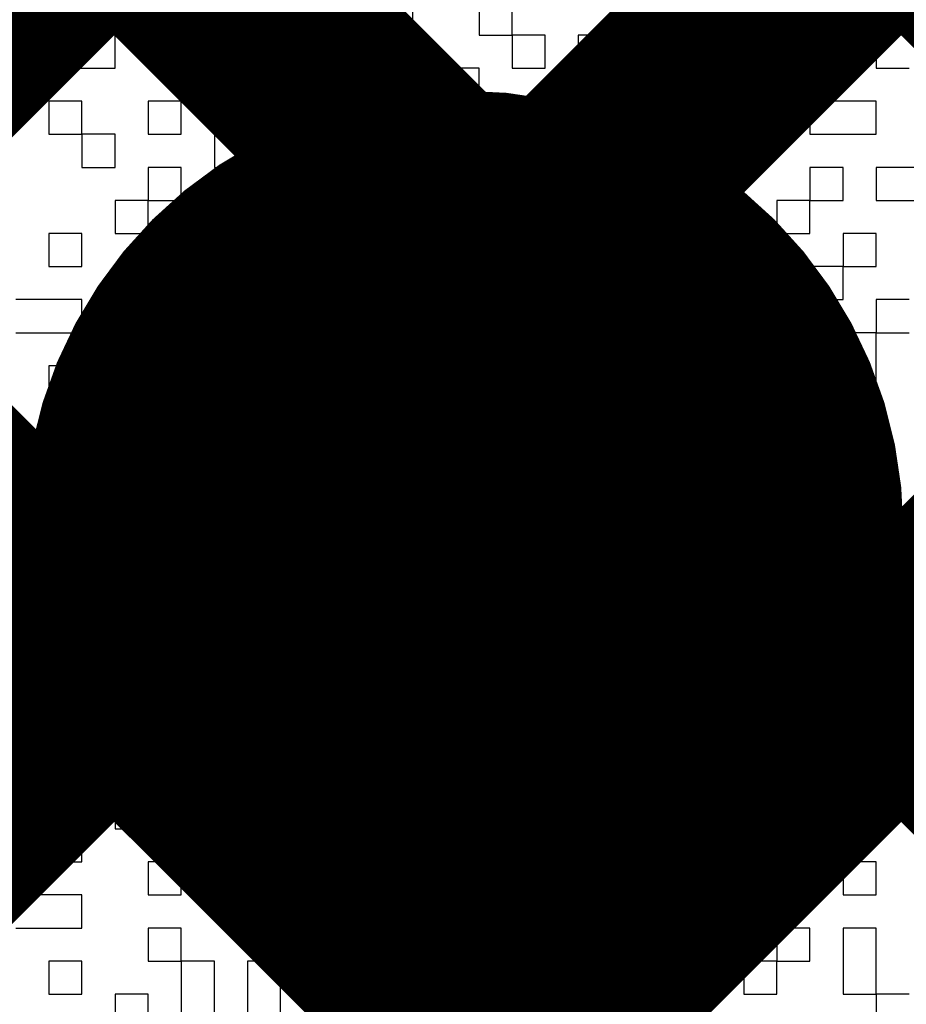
# Model space of a CAD drawing. Header units: millimetres. Extents: x 3.06 to 5.82, y 1.29 to 3.84.
# Tile 106 of 244: x 4.6069 to 4.6388, y 2.194 to 2.2294. Entities that reach past the tile are written whole.
import ezdxf

# ---------------------------------------------------------------- set-up
doc = ezdxf.new("R2010")
doc.units = ezdxf.units.MM
doc.header["$MEASUREMENT"] = 0
for name, color, linetype in [('BottomLayer', 5, 'Continuous'), ('BottomSolder', 6, 'Continuous'), ('MultiLayer', 9, 'Continuous'), ('TopLayer', 1, 'Continuous'), ('TopOverlay', 2, 'Continuous'), ('TopSolder', 216, 'Continuous'), ('ViaHoleLayer', 16, 'Continuous')]:
    doc.layers.add(name, color=color, linetype=linetype)

msp = doc.modelspace()

# ---------------------------------------------------------------- linework, layer by layer
at = {"layer": 'BottomLayer', "const_width": 0.008}
for points in [[(4.403512, 2.413), (4.69, 2.126512)], [(4.431796, 2.413), (4.69, 2.154796)], [(4.46008, 2.413), (4.69, 2.18308)], [(4.462879, 2.087), (4.69, 2.314121)], [(4.491164, 2.087), (4.69, 2.285836)], [(4.519448, 2.087), (4.69, 2.257552)]]:
    msp.add_lwpolyline(points, dxfattribs=at)
at = {"layer": 'BottomLayer', "const_width": 0.011811}
msp.add_lwpolyline([(4.616983, 2.211, 1), (4.628794, 2.211, 1)], format="xyb", close=True, dxfattribs=at)
at = {"layer": 'BottomSolder', "const_width": 0.015811}
msp.add_lwpolyline([(4.614983, 2.211, 1), (4.630794, 2.211, 1)], format="xyb", close=True, dxfattribs=at)
at = {"layer": 'MultiLayer', "const_width": 0.011811}
msp.add_lwpolyline([(4.616983, 2.211, 1), (4.628794, 2.211, 1)], format="xyb", close=True, dxfattribs=at)
at = {"layer": 'TopLayer', "const_width": 0.008}
for points in [[(4.485, 2.052552), (4.872448, 2.44)], [(4.485, 2.080836), (4.844164, 2.44)], [(4.466812, 2.349699), (4.848, 1.968512)], [(4.567228, 2.305853), (4.855484, 2.017596)], [(4.485, 2.109121), (4.675879, 2.3)], [(4.544796, 2.3), (4.84733, 1.997466)]]:
    msp.add_lwpolyline(points, dxfattribs=at)
at = {"layer": 'TopLayer', "const_width": 0.011811}
msp.add_lwpolyline([(4.616983, 2.211, 1), (4.628794, 2.211, 1)], format="xyb", close=True, dxfattribs=at)
at = {"layer": 'TopOverlay'}
for p, q in [((4.612745, 2.230002), (4.612745, 2.228813)), ((4.613934, 2.228813), (4.613934, 2.230002)), ((4.616313, 2.230002), (4.616313, 2.228813)), ((4.617502, 2.228813), (4.617502, 2.230002)), ((4.61988, 2.230002), (4.61988, 2.228813)), ((4.62107, 2.228813), (4.62107, 2.230002)), ((4.623448, 2.230002), (4.623448, 2.228813)), ((4.624637, 2.228813), (4.624637, 2.230002)), ((4.610366, 2.228813), (4.606799, 2.228813)), ((4.610366, 2.227624), (4.610366, 2.228813)), ((4.612745, 2.228813), (4.611556, 2.228813)), ((4.611556, 2.228813), (4.611556, 2.227624)), ((4.612745, 2.228813), (4.613934, 2.228813)), ((4.612745, 2.227624), (4.612745, 2.228813)), ((4.616313, 2.228813), (4.617502, 2.228813)), ((4.617502, 2.228813), (4.617502, 2.227624)), ((4.618691, 2.228813), (4.617502, 2.228813)), ((4.618691, 2.227624), (4.618691, 2.228813)), ((4.61988, 2.228813), (4.62107, 2.228813)), ((4.623448, 2.228813), (4.624637, 2.228813)), ((4.624637, 2.228813), (4.624637, 2.227624)), ((4.625827, 2.228813), (4.624637, 2.228813)), ((4.625827, 2.227624), (4.625827, 2.228813)), ((4.628205, 2.228813), (4.627016, 2.228813)), ((4.627016, 2.228813), (4.627016, 2.227624)), ((4.628205, 2.227624), (4.628205, 2.228813)), ((4.630584, 2.228813), (4.629394, 2.228813)), ((4.629394, 2.228813), (4.629394, 2.227624)), ((4.630584, 2.227624), (4.630584, 2.228813)), ((4.634151, 2.228813), (4.632962, 2.228813)), ((4.632962, 2.228813), (4.632962, 2.227624)), ((4.634151, 2.227624), (4.634151, 2.228813)), ((4.63653, 2.228813), (4.635341, 2.228813)), ((4.635341, 2.228813), (4.635341, 2.227624)), ((4.63653, 2.227624), (4.63653, 2.228813)), ((4.638908, 2.228813), (4.637719, 2.228813)), ((4.637719, 2.228813), (4.637719, 2.227624)), ((4.606799, 2.227624), (4.610366, 2.227624)), ((4.611556, 2.227624), (4.612745, 2.227624)), ((4.612745, 2.227624), (4.612745, 2.226435)), ((4.615123, 2.227624), (4.612745, 2.227624)), ((4.615123, 2.226435), (4.615123, 2.227624)), ((4.617502, 2.227624), (4.616313, 2.227624)), ((4.616313, 2.227624), (4.616313, 2.226435)), ((4.617502, 2.227624), (4.618691, 2.227624)), ((4.617502, 2.226435), (4.617502, 2.227624)), ((4.618691, 2.227624), (4.618691, 2.226435)), ((4.61988, 2.227624), (4.618691, 2.227624)), ((4.61988, 2.226435), (4.61988, 2.227624)), ((4.623448, 2.227624), (4.622259, 2.227624)), ((4.622259, 2.227624), (4.622259, 2.226435)), ((4.623448, 2.226435), (4.623448, 2.227624)), ((4.624637, 2.227624), (4.625827, 2.227624)), ((4.627016, 2.227624), (4.628205, 2.227624)), ((4.629394, 2.227624), (4.630584, 2.227624)), ((4.630584, 2.227624), (4.630584, 2.226435)), ((4.632962, 2.227624), (4.630584, 2.227624)), ((4.632962, 2.227624), (4.634151, 2.227624)), ((4.632962, 2.226435), (4.632962, 2.227624)), ((4.635341, 2.227624), (4.63653, 2.227624)), ((4.637719, 2.227624), (4.638908, 2.227624)), ((4.609177, 2.226435), (4.607988, 2.226435)), ((4.607988, 2.226435), (4.607988, 2.225245)), ((4.609177, 2.225245), (4.609177, 2.226435)), ((4.612745, 2.226435), (4.611556, 2.226435)), ((4.611556, 2.226435), (4.611556, 2.225245)), ((4.612745, 2.226435), (4.615123, 2.226435)), ((4.612745, 2.225245), (4.612745, 2.226435)), ((4.616313, 2.226435), (4.617502, 2.226435)), ((4.618691, 2.226435), (4.61988, 2.226435)), ((4.622259, 2.226435), (4.62107, 2.226435)), ((4.62107, 2.226435), (4.62107, 2.225245)), ((4.622259, 2.226435), (4.623448, 2.226435)), ((4.622259, 2.225245), (4.622259, 2.226435)), ((4.628205, 2.226435), (4.625827, 2.226435)), ((4.625827, 2.226435), (4.625827, 2.225245)), ((4.628205, 2.225245), (4.628205, 2.226435)), ((4.630584, 2.226435), (4.632962, 2.226435)), ((4.637719, 2.226435), (4.635341, 2.226435)), ((4.635341, 2.226435), (4.635341, 2.225245)), ((4.637719, 2.225245), (4.637719, 2.226435)), ((4.607988, 2.225245), (4.609177, 2.225245)), ((4.609177, 2.225245), (4.609177, 2.224056)), ((4.610366, 2.225245), (4.609177, 2.225245)), ((4.610366, 2.224056), (4.610366, 2.225245)), ((4.611556, 2.225245), (4.612745, 2.225245)), ((4.615123, 2.225245), (4.613934, 2.225245)), ((4.613934, 2.225245), (4.613934, 2.224056)), ((4.615123, 2.224056), (4.615123, 2.225245)), ((4.617502, 2.225245), (4.616313, 2.225245)), ((4.616313, 2.225245), (4.616313, 2.224056)), ((4.617502, 2.224056), (4.617502, 2.225245)), ((4.62107, 2.225245), (4.618691, 2.225245)), ((4.618691, 2.225245), (4.618691, 2.224056)), ((4.62107, 2.225245), (4.622259, 2.225245)), ((4.62107, 2.224056), (4.62107, 2.225245)), ((4.625827, 2.225245), (4.628205, 2.225245)), ((4.632962, 2.225245), (4.630584, 2.225245)), ((4.630584, 2.225245), (4.630584, 2.224056)), ((4.632962, 2.224056), (4.632962, 2.225245)), ((4.635341, 2.225245), (4.637719, 2.225245)), ((4.609177, 2.224056), (4.610366, 2.224056)), ((4.612745, 2.224056), (4.611556, 2.224056)), ((4.611556, 2.224056), (4.611556, 2.222867)), ((4.612745, 2.222867), (4.612745, 2.224056)), ((4.613934, 2.224056), (4.615123, 2.224056)), ((4.616313, 2.224056), (4.617502, 2.224056)), ((4.618691, 2.224056), (4.62107, 2.224056)), ((4.625827, 2.224056), (4.623448, 2.224056)), ((4.623448, 2.224056), (4.623448, 2.222867)), ((4.625827, 2.222867), (4.625827, 2.224056)), ((4.628205, 2.224056), (4.627016, 2.224056)), ((4.627016, 2.224056), (4.627016, 2.222867)), ((4.628205, 2.222867), (4.628205, 2.224056)), ((4.630584, 2.224056), (4.632962, 2.224056)), ((4.63653, 2.224056), (4.635341, 2.224056)), ((4.635341, 2.224056), (4.635341, 2.222867)), ((4.63653, 2.222867), (4.63653, 2.224056)), ((4.640098, 2.224056), (4.637719, 2.224056)), ((4.637719, 2.224056), (4.637719, 2.222867)), ((4.611556, 2.222867), (4.610366, 2.222867)), ((4.610366, 2.222867), (4.610366, 2.221678)), ((4.611556, 2.222867), (4.612745, 2.222867)), ((4.611556, 2.221678), (4.611556, 2.222867)), ((4.612745, 2.222867), (4.612745, 2.221678)), ((4.613934, 2.222867), (4.612745, 2.222867)), ((4.613934, 2.221678), (4.613934, 2.222867)), ((4.62107, 2.222867), (4.618691, 2.222867)), ((4.618691, 2.222867), (4.618691, 2.221678)), ((4.62107, 2.221678), (4.62107, 2.222867)), ((4.623448, 2.222867), (4.625827, 2.222867)), ((4.627016, 2.222867), (4.628205, 2.222867)), ((4.628205, 2.222867), (4.628205, 2.221678)), ((4.629394, 2.222867), (4.628205, 2.222867)), ((4.629394, 2.221678), (4.629394, 2.222867)), ((4.632962, 2.222867), (4.630584, 2.222867)), ((4.630584, 2.222867), (4.630584, 2.221678)), ((4.632962, 2.221678), (4.632962, 2.222867)), ((4.635341, 2.222867), (4.634151, 2.222867)), ((4.634151, 2.222867), (4.634151, 2.221678)), ((4.635341, 2.222867), (4.63653, 2.222867)), ((4.635341, 2.221678), (4.635341, 2.222867)), ((4.637719, 2.222867), (4.640098, 2.222867)), ((4.609177, 2.221678), (4.607988, 2.221678)), ((4.607988, 2.221678), (4.607988, 2.220488)), ((4.609177, 2.220488), (4.609177, 2.221678)), ((4.610366, 2.221678), (4.611556, 2.221678)), ((4.612745, 2.221678), (4.613934, 2.221678)), ((4.616313, 2.221678), (4.615123, 2.221678)), ((4.615123, 2.221678), (4.615123, 2.220488)), ((4.616313, 2.220488), (4.616313, 2.221678)), ((4.618691, 2.221678), (4.62107, 2.221678)), ((4.624637, 2.221678), (4.623448, 2.221678)), ((4.623448, 2.221678), (4.623448, 2.220488)), ((4.624637, 2.220488), (4.624637, 2.221678)), ((4.627016, 2.221678), (4.625827, 2.221678)), ((4.625827, 2.221678), (4.625827, 2.220488)), ((4.627016, 2.220488), (4.627016, 2.221678)), ((4.628205, 2.221678), (4.629394, 2.221678)), ((4.630584, 2.221678), (4.632962, 2.221678)), ((4.634151, 2.221678), (4.635341, 2.221678)), ((4.637719, 2.221678), (4.63653, 2.221678)), ((4.63653, 2.221678), (4.63653, 2.220488)), ((4.637719, 2.220488), (4.637719, 2.221678)), ((4.607988, 2.220488), (4.609177, 2.220488)), ((4.613934, 2.220488), (4.612745, 2.220488)), ((4.612745, 2.220488), (4.612745, 2.219299)), ((4.613934, 2.219299), (4.613934, 2.220488)), ((4.615123, 2.220488), (4.615123, 2.219299)), ((4.616313, 2.219299), (4.616313, 2.220488)), ((4.618691, 2.220488), (4.617502, 2.220488)), ((4.617502, 2.220488), (4.617502, 2.219299)), ((4.618691, 2.219299), (4.618691, 2.220488)), ((4.623448, 2.220488), (4.624637, 2.220488)), ((4.625827, 2.220488), (4.627016, 2.220488)), ((4.627016, 2.220488), (4.627016, 2.219299)), ((4.628205, 2.220488), (4.627016, 2.220488)), ((4.628205, 2.219299), (4.628205, 2.220488)), ((4.630584, 2.220488), (4.629394, 2.220488)), ((4.629394, 2.220488), (4.629394, 2.219299)), ((4.630584, 2.219299), (4.630584, 2.220488)), ((4.634151, 2.220488), (4.632962, 2.220488)), ((4.632962, 2.220488), (4.632962, 2.219299)), ((4.634151, 2.219299), (4.634151, 2.220488)), ((4.63653, 2.220488), (4.635341, 2.220488)), ((4.635341, 2.220488), (4.635341, 2.219299)), ((4.63653, 2.220488), (4.637719, 2.220488)), ((4.63653, 2.219299), (4.63653, 2.220488)), ((4.609177, 2.219299), (4.606799, 2.219299)), ((4.609177, 2.21811), (4.609177, 2.219299)), ((4.611556, 2.219299), (4.610366, 2.219299)), ((4.610366, 2.219299), (4.610366, 2.21811)), ((4.611556, 2.21811), (4.611556, 2.219299)), ((4.612745, 2.219299), (4.613934, 2.219299)), ((4.615123, 2.219299), (4.616313, 2.219299)), ((4.617502, 2.219299), (4.618691, 2.219299)), ((4.623448, 2.219299), (4.62107, 2.219299)), ((4.62107, 2.219299), (4.62107, 2.21811)), ((4.623448, 2.21811), (4.623448, 2.219299)), ((4.625827, 2.219299), (4.624637, 2.219299)), ((4.624637, 2.219299), (4.624637, 2.21811)), ((4.625827, 2.21811), (4.625827, 2.219299)), ((4.627016, 2.219299), (4.628205, 2.219299)), ((4.629394, 2.219299), (4.630584, 2.219299)), ((4.632962, 2.219299), (4.634151, 2.219299)), ((4.635341, 2.219299), (4.63653, 2.219299)), ((4.638908, 2.219299), (4.637719, 2.219299)), ((4.637719, 2.219299), (4.637719, 2.21811)), ((4.606799, 2.21811), (4.609177, 2.21811)), ((4.610366, 2.21811), (4.611556, 2.21811)), ((4.611556, 2.21811), (4.611556, 2.216921)), ((4.612745, 2.21811), (4.611556, 2.21811)), ((4.612745, 2.216921), (4.612745, 2.21811)), ((4.616313, 2.21811), (4.615123, 2.21811)), ((4.615123, 2.21811), (4.615123, 2.216921)), ((4.616313, 2.216921), (4.616313, 2.21811)), ((4.618691, 2.21811), (4.617502, 2.21811)), ((4.617502, 2.21811), (4.617502, 2.216921)), ((4.618691, 2.216921), (4.618691, 2.21811)), ((4.62107, 2.21811), (4.623448, 2.21811)), ((4.624637, 2.21811), (4.625827, 2.21811)), ((4.625827, 2.21811), (4.625827, 2.216921)), ((4.627016, 2.21811), (4.625827, 2.21811)), ((4.627016, 2.216921), (4.627016, 2.21811)), ((4.630584, 2.21811), (4.629394, 2.21811)), ((4.629394, 2.21811), (4.629394, 2.216921)), ((4.630584, 2.216921), (4.630584, 2.21811)), ((4.634151, 2.21811), (4.632962, 2.21811)), ((4.632962, 2.21811), (4.632962, 2.216921)), ((4.634151, 2.216921), (4.634151, 2.21811)), ((4.637719, 2.21811), (4.63653, 2.21811)), ((4.63653, 2.21811), (4.63653, 2.216921)), ((4.637719, 2.21811), (4.638908, 2.21811)), ((4.637719, 2.216921), (4.637719, 2.21811)), ((4.609177, 2.216921), (4.607988, 2.216921)), ((4.607988, 2.216921), (4.607988, 2.215731)), ((4.609177, 2.215731), (4.609177, 2.216921)), ((4.611556, 2.216921), (4.612745, 2.216921)), ((4.612745, 2.216921), (4.612745, 2.215731)), ((4.615123, 2.216921), (4.612745, 2.216921)), ((4.615123, 2.216921), (4.616313, 2.216921)), ((4.615123, 2.215731), (4.615123, 2.216921)), ((4.617502, 2.216921), (4.618691, 2.216921)), ((4.62107, 2.216921), (4.61988, 2.216921)), ((4.61988, 2.216921), (4.61988, 2.215731)), ((4.62107, 2.215731), (4.62107, 2.216921)), ((4.623448, 2.216921), (4.622259, 2.216921)), ((4.622259, 2.216921), (4.622259, 2.215731)), ((4.623448, 2.215731), (4.623448, 2.216921)), ((4.625827, 2.216921), (4.625827, 2.215731)), ((4.627016, 2.215731), (4.627016, 2.216921)), ((4.629394, 2.216921), (4.628205, 2.216921)), ((4.628205, 2.216921), (4.628205, 2.215731)), ((4.629394, 2.216921), (4.630584, 2.216921)), ((4.629394, 2.215731), (4.629394, 2.216921)), ((4.632962, 2.216921), (4.634151, 2.216921)), ((4.634151, 2.216921), (4.634151, 2.215731)), ((4.635341, 2.216921), (4.634151, 2.216921)), ((4.635341, 2.215731), (4.635341, 2.216921)), ((4.63653, 2.216921), (4.63653, 2.215731)), ((4.637719, 2.215731), (4.637719, 2.216921)), ((4.607988, 2.215731), (4.609177, 2.215731)), ((4.611556, 2.215731), (4.610366, 2.215731)), ((4.610366, 2.215731), (4.610366, 2.214542)), ((4.611556, 2.214542), (4.611556, 2.215731)), ((4.612745, 2.215731), (4.612745, 2.214542)), ((4.613934, 2.214542), (4.613934, 2.215731)), ((4.613934, 2.215731), (4.615123, 2.215731)), ((4.617502, 2.215731), (4.616313, 2.215731)), ((4.616313, 2.215731), (4.616313, 2.214542)), ((4.617502, 2.214542), (4.617502, 2.215731)), ((4.61988, 2.215731), (4.618691, 2.215731)), ((4.618691, 2.215731), (4.618691, 2.214542)), ((4.61988, 2.215731), (4.62107, 2.215731)), ((4.61988, 2.214542), (4.61988, 2.215731)), ((4.622259, 2.215731), (4.622259, 2.214542)), ((4.623448, 2.214542), (4.623448, 2.215731)), ((4.625827, 2.215731), (4.627016, 2.215731)), ((4.628205, 2.215731), (4.628205, 2.214542)), ((4.629394, 2.214542), (4.629394, 2.215731)), ((4.634151, 2.215731), (4.634151, 2.214542)), ((4.635341, 2.214542), (4.635341, 2.215731)), ((4.63653, 2.215731), (4.63653, 2.214542)), ((4.637719, 2.214542), (4.637719, 2.215731)), ((4.610366, 2.214542), (4.609177, 2.214542)), ((4.609177, 2.214542), (4.609177, 2.213353)), ((4.610366, 2.214542), (4.611556, 2.214542)), ((4.610366, 2.213353), (4.610366, 2.214542)), ((4.612745, 2.214542), (4.613934, 2.214542)), ((4.616313, 2.214542), (4.617502, 2.214542)), ((4.618691, 2.214542), (4.61988, 2.214542)), ((4.61988, 2.214542), (4.61988, 2.213353)), ((4.62107, 2.214542), (4.61988, 2.214542)), ((4.62107, 2.213353), (4.62107, 2.214542)), ((4.622259, 2.214542), (4.623448, 2.214542)), ((4.627016, 2.214542), (4.625827, 2.214542)), ((4.625827, 2.214542), (4.625827, 2.213353)), ((4.627016, 2.213353), (4.627016, 2.214542)), ((4.628205, 2.214542), (4.629394, 2.214542)), ((4.629394, 2.214542), (4.629394, 2.213353)), ((4.630584, 2.214542), (4.629394, 2.214542)), ((4.630584, 2.213353), (4.630584, 2.214542)), ((4.632962, 2.214542), (4.631773, 2.214542)), ((4.631773, 2.214542), (4.631773, 2.213353)), ((4.632962, 2.213353), (4.632962, 2.214542)), ((4.634151, 2.214542), (4.635341, 2.214542)), ((4.63653, 2.214542), (4.637719, 2.214542)), ((4.609177, 2.213353), (4.610366, 2.213353)), ((4.615123, 2.213353), (4.611556, 2.213353)), ((4.611556, 2.213353), (4.611556, 2.212164)), ((4.615123, 2.212164), (4.615123, 2.213353)), ((4.618691, 2.213353), (4.616313, 2.213353)), ((4.616313, 2.213353), (4.616313, 2.212164)), ((4.618691, 2.212164), (4.618691, 2.213353)), ((4.61988, 2.213353), (4.62107, 2.213353)), ((4.623448, 2.213353), (4.622259, 2.213353)), ((4.622259, 2.213353), (4.622259, 2.212164)), ((4.623448, 2.212164), (4.623448, 2.213353)), ((4.625827, 2.213353), (4.624637, 2.213353)), ((4.624637, 2.213353), (4.624637, 2.212164)), ((4.625827, 2.213353), (4.627016, 2.213353)), ((4.625827, 2.212164), (4.625827, 2.213353)), ((4.629394, 2.213353), (4.630584, 2.213353)), ((4.631773, 2.213353), (4.632962, 2.213353)), ((4.635341, 2.213353), (4.634151, 2.213353)), ((4.634151, 2.213353), (4.634151, 2.212164)), ((4.635341, 2.212164), (4.635341, 2.213353)), ((4.637719, 2.213353), (4.63653, 2.213353)), ((4.63653, 2.213353), (4.63653, 2.212164)), ((4.637719, 2.212164), (4.637719, 2.213353)), ((4.610366, 2.212164), (4.609177, 2.212164)), ((4.609177, 2.212164), (4.609177, 2.210974)), ((4.610366, 2.210974), (4.610366, 2.212164)), ((4.611556, 2.212164), (4.615123, 2.212164)), ((4.616313, 2.212164), (4.618691, 2.212164)), ((4.622259, 2.212164), (4.62107, 2.212164)), ((4.62107, 2.212164), (4.62107, 2.210974)), ((4.622259, 2.212164), (4.623448, 2.212164)), ((4.622259, 2.210974), (4.622259, 2.212164)), ((4.624637, 2.212164), (4.625827, 2.212164)), ((4.628205, 2.212164), (4.627016, 2.212164)), ((4.627016, 2.212164), (4.627016, 2.210974)), ((4.628205, 2.210974), (4.628205, 2.212164)), ((4.630584, 2.212164), (4.629394, 2.212164)), ((4.629394, 2.212164), (4.629394, 2.210974)), ((4.630584, 2.210974), (4.630584, 2.212164)), ((4.634151, 2.212164), (4.632962, 2.212164)), ((4.632962, 2.212164), (4.632962, 2.210974)), ((4.634151, 2.212164), (4.635341, 2.212164)), ((4.634151, 2.210974), (4.634151, 2.212164)), ((4.63653, 2.212164), (4.637719, 2.212164)), ((4.609177, 2.210974), (4.609177, 2.209785)), ((4.610366, 2.209785), (4.610366, 2.210974)), ((4.615123, 2.210974), (4.613934, 2.210974)), ((4.613934, 2.210974), (4.613934, 2.209785)), ((4.615123, 2.209785), (4.615123, 2.210974)), ((4.617502, 2.210974), (4.616313, 2.210974)), ((4.616313, 2.210974), (4.616313, 2.209785)), ((4.617502, 2.209785), (4.617502, 2.210974)), ((4.62107, 2.210974), (4.622259, 2.210974)), ((4.624637, 2.210974), (4.623448, 2.210974)), ((4.623448, 2.210974), (4.623448, 2.209785)), ((4.624637, 2.209785), (4.624637, 2.210974)), ((4.627016, 2.210974), (4.628205, 2.210974)), ((4.629394, 2.210974), (4.630584, 2.210974)), ((4.632962, 2.210974), (4.631773, 2.210974)), ((4.631773, 2.210974), (4.631773, 2.209785)), ((4.632962, 2.210974), (4.634151, 2.210974)), ((4.632962, 2.209785), (4.632962, 2.210974)), ((4.63653, 2.210974), (4.635341, 2.210974)), ((4.635341, 2.210974), (4.635341, 2.209785)), ((4.63653, 2.209785), (4.63653, 2.210974)), ((4.609177, 2.209785), (4.610366, 2.209785)), ((4.610366, 2.209785), (4.610366, 2.208596)), ((4.611556, 2.209785), (4.610366, 2.209785)), ((4.611556, 2.208596), (4.611556, 2.209785)), ((4.613934, 2.209785), (4.615123, 2.209785)), ((4.616313, 2.209785), (4.617502, 2.209785)), ((4.61988, 2.209785), (4.618691, 2.209785)), ((4.618691, 2.209785), (4.618691, 2.208596)), ((4.61988, 2.208596), (4.61988, 2.209785)), ((4.622259, 2.209785), (4.62107, 2.209785)), ((4.62107, 2.209785), (4.62107, 2.208596)), ((4.622259, 2.208596), (4.622259, 2.209785)), ((4.623448, 2.209785), (4.624637, 2.209785)), ((4.629394, 2.209785), (4.625827, 2.209785)), ((4.625827, 2.209785), (4.625827, 2.208596)), ((4.629394, 2.208596), (4.629394, 2.209785)), ((4.631773, 2.209785), (4.630584, 2.209785)), ((4.630584, 2.209785), (4.630584, 2.208596)), ((4.631773, 2.209785), (4.632962, 2.209785)), ((4.631773, 2.208596), (4.631773, 2.209785)), ((4.635341, 2.209785), (4.63653, 2.209785)), ((4.63653, 2.209785), (4.63653, 2.208596)), ((4.637719, 2.209785), (4.63653, 2.209785)), ((4.637719, 2.208596), (4.637719, 2.209785)), ((4.610366, 2.208596), (4.611556, 2.208596)), ((4.615123, 2.208596), (4.613934, 2.208596)), ((4.613934, 2.208596), (4.613934, 2.207407)), ((4.615123, 2.207407), (4.615123, 2.208596)), ((4.618691, 2.208596), (4.618691, 2.207407)), ((4.61988, 2.207407), (4.61988, 2.208596)), ((4.62107, 2.208596), (4.622259, 2.208596)), ((4.624637, 2.208596), (4.623448, 2.208596)), ((4.623448, 2.208596), (4.623448, 2.207407)), ((4.624637, 2.207407), (4.624637, 2.208596)), ((4.625827, 2.208596), (4.629394, 2.208596)), ((4.630584, 2.208596), (4.631773, 2.208596)), ((4.631773, 2.208596), (4.631773, 2.207407)), ((4.634151, 2.208596), (4.631773, 2.208596)), ((4.634151, 2.207407), (4.634151, 2.208596)), ((4.63653, 2.208596), (4.635341, 2.208596)), ((4.635341, 2.208596), (4.635341, 2.207407)), ((4.63653, 2.208596), (4.637719, 2.208596)), ((4.63653, 2.207407), (4.63653, 2.208596)), ((4.637719, 2.208596), (4.637719, 2.207407)), ((4.638908, 2.208596), (4.637719, 2.208596)), ((4.609177, 2.207407), (4.606799, 2.207407)), ((4.609177, 2.206217), (4.609177, 2.207407)), ((4.611556, 2.207407), (4.610366, 2.207407)), ((4.610366, 2.207407), (4.610366, 2.206217)), ((4.611556, 2.206217), (4.611556, 2.207407)), ((4.613934, 2.207407), (4.615123, 2.207407)), ((4.615123, 2.207407), (4.615123, 2.206217)), ((4.616313, 2.207407), (4.615123, 2.207407)), ((4.616313, 2.206217), (4.616313, 2.207407)), ((4.618691, 2.207407), (4.61988, 2.207407)), ((4.622259, 2.207407), (4.62107, 2.207407)), ((4.62107, 2.207407), (4.62107, 2.206217)), ((4.622259, 2.206217), (4.622259, 2.207407)), ((4.623448, 2.207407), (4.624637, 2.207407)), ((4.624637, 2.207407), (4.624637, 2.206217)), ((4.625827, 2.207407), (4.624637, 2.207407)), ((4.625827, 2.206217), (4.625827, 2.207407)), ((4.628205, 2.207407), (4.627016, 2.207407)), ((4.627016, 2.207407), (4.627016, 2.206217)), ((4.628205, 2.206217), (4.628205, 2.207407)), ((4.631773, 2.207407), (4.630584, 2.207407)), ((4.630584, 2.207407), (4.630584, 2.206217)), ((4.631773, 2.207407), (4.634151, 2.207407)), ((4.631773, 2.206217), (4.631773, 2.207407)), ((4.635341, 2.207407), (4.63653, 2.207407)), ((4.637719, 2.207407), (4.638908, 2.207407)), ((4.606799, 2.206217), (4.609177, 2.206217)), ((4.610366, 2.206217), (4.611556, 2.206217)), ((4.613934, 2.206217), (4.612745, 2.206217)), ((4.612745, 2.206217), (4.612745, 2.205028)), ((4.613934, 2.205028), (4.613934, 2.206217)), ((4.615123, 2.206217), (4.616313, 2.206217)), ((4.61988, 2.206217), (4.617502, 2.206217)), ((4.617502, 2.206217), (4.617502, 2.205028)), ((4.61988, 2.205028), (4.61988, 2.206217)), ((4.62107, 2.206217), (4.622259, 2.206217)), ((4.624637, 2.206217), (4.625827, 2.206217)), ((4.627016, 2.206217), (4.628205, 2.206217)), ((4.628205, 2.206217), (4.628205, 2.205028)), ((4.629394, 2.206217), (4.628205, 2.206217)), ((4.629394, 2.205028), (4.629394, 2.206217)), ((4.630584, 2.206217), (4.631773, 2.206217)), ((4.634151, 2.206217), (4.632962, 2.206217)), ((4.632962, 2.206217), (4.632962, 2.205028)), ((4.634151, 2.205028), (4.634151, 2.206217)), ((4.63653, 2.206217), (4.635341, 2.206217)), ((4.635341, 2.206217), (4.635341, 2.205028)), ((4.63653, 2.205028), (4.63653, 2.206217)), ((4.640098, 2.206217), (4.637719, 2.206217)), ((4.637719, 2.206217), (4.637719, 2.205028)), ((4.610366, 2.205028), (4.609177, 2.205028)), ((4.609177, 2.205028), (4.609177, 2.203839)), ((4.610366, 2.203839), (4.610366, 2.205028)), ((4.612745, 2.205028), (4.611556, 2.205028)), ((4.611556, 2.205028), (4.611556, 2.203839)), ((4.612745, 2.205028), (4.613934, 2.205028)), ((4.612745, 2.203839), (4.612745, 2.205028)), ((4.617502, 2.205028), (4.616313, 2.205028)), ((4.616313, 2.205028), (4.616313, 2.203839)), ((4.617502, 2.205028), (4.61988, 2.205028)), ((4.617502, 2.203839), (4.617502, 2.205028)), ((4.61988, 2.205028), (4.61988, 2.203839)), ((4.62107, 2.205028), (4.61988, 2.205028)), ((4.62107, 2.203839), (4.62107, 2.205028)), ((4.623448, 2.205028), (4.622259, 2.205028)), ((4.622259, 2.205028), (4.622259, 2.203839)), ((4.623448, 2.203839), (4.623448, 2.205028)), ((4.625827, 2.205028), (4.624637, 2.205028)), ((4.624637, 2.205028), (4.624637, 2.203839)), ((4.625827, 2.203839), (4.625827, 2.205028)), ((4.628205, 2.205028), (4.629394, 2.205028)), ((4.631773, 2.205028), (4.630584, 2.205028)), ((4.630584, 2.205028), (4.630584, 2.203839)), ((4.631773, 2.203839), (4.631773, 2.205028)), ((4.632962, 2.205028), (4.634151, 2.205028)), ((4.635341, 2.205028), (4.63653, 2.205028)), ((4.637719, 2.205028), (4.640098, 2.205028)), ((4.609177, 2.203839), (4.606799, 2.203839)), ((4.609177, 2.203839), (4.610366, 2.203839)), ((4.609177, 2.20265), (4.609177, 2.203839)), ((4.611556, 2.203839), (4.612745, 2.203839)), ((4.612745, 2.203839), (4.612745, 2.20265)), ((4.613934, 2.203839), (4.612745, 2.203839)), ((4.613934, 2.20265), (4.613934, 2.203839)), ((4.616313, 2.203839), (4.615123, 2.203839)), ((4.615123, 2.203839), (4.615123, 2.20265)), ((4.616313, 2.203839), (4.617502, 2.203839)), ((4.616313, 2.20265), (4.616313, 2.203839)), ((4.61988, 2.203839), (4.62107, 2.203839)), ((4.622259, 2.203839), (4.623448, 2.203839)), ((4.624637, 2.203839), (4.624637, 2.20265)), ((4.625827, 2.20265), (4.625827, 2.203839)), ((4.630584, 2.203839), (4.629394, 2.203839)), ((4.629394, 2.203839), (4.629394, 2.20265)), ((4.630584, 2.203839), (4.631773, 2.203839)), ((4.630584, 2.20265), (4.630584, 2.203839)), ((4.631773, 2.203839), (4.631773, 2.20265)), ((4.632962, 2.203839), (4.631773, 2.203839)), ((4.632962, 2.20265), (4.632962, 2.203839)), ((4.640098, 2.203839), (4.637719, 2.203839)), ((4.637719, 2.203839), (4.637719, 2.20265)), ((4.606799, 2.20265), (4.607988, 2.20265)), ((4.607988, 2.20265), (4.607988, 2.20146)), ((4.609177, 2.20146), (4.609177, 2.20265)), ((4.612745, 2.20265), (4.611556, 2.20265)), ((4.611556, 2.20265), (4.611556, 2.20146)), ((4.612745, 2.20265), (4.613934, 2.20265)), ((4.612745, 2.20146), (4.612745, 2.20265)), ((4.615123, 2.20265), (4.616313, 2.20265)), ((4.618691, 2.20265), (4.617502, 2.20265)), ((4.617502, 2.20265), (4.617502, 2.20146)), ((4.618691, 2.20146), (4.618691, 2.20265)), ((4.62107, 2.20265), (4.61988, 2.20265)), ((4.61988, 2.20265), (4.61988, 2.20146)), ((4.62107, 2.20146), (4.62107, 2.20265)), ((4.623448, 2.20265), (4.622259, 2.20265)), ((4.622259, 2.20265), (4.622259, 2.20146)), ((4.623448, 2.20146), (4.623448, 2.20265)), ((4.624637, 2.20265), (4.625827, 2.20265)), ((4.628205, 2.20265), (4.627016, 2.20265)), ((4.627016, 2.20265), (4.627016, 2.20146)), ((4.628205, 2.20146), (4.628205, 2.20265)), ((4.629394, 2.20265), (4.630584, 2.20265)), ((4.631773, 2.20265), (4.632962, 2.20265)), ((4.635341, 2.20265), (4.634151, 2.20265)), ((4.634151, 2.20265), (4.634151, 2.20146)), ((4.635341, 2.20146), (4.635341, 2.20265)), ((4.637719, 2.20265), (4.640098, 2.20265)), ((4.607988, 2.20146), (4.609177, 2.20146)), ((4.611556, 2.20146), (4.610366, 2.20146)), ((4.610366, 2.20146), (4.610366, 2.200271)), ((4.611556, 2.20146), (4.612745, 2.20146)), ((4.611556, 2.200271), (4.611556, 2.20146)), ((4.616313, 2.20146), (4.613934, 2.20146)), ((4.613934, 2.20146), (4.613934, 2.200271)), ((4.616313, 2.200271), (4.616313, 2.20146)), ((4.617502, 2.20146), (4.618691, 2.20146)), ((4.618691, 2.20146), (4.618691, 2.200271)), ((4.61988, 2.20146), (4.618691, 2.20146)), ((4.61988, 2.20146), (4.62107, 2.20146)), ((4.61988, 2.200271), (4.61988, 2.20146)), ((4.622259, 2.20146), (4.622259, 2.200271)), ((4.623448, 2.200271), (4.623448, 2.20146)), ((4.627016, 2.20146), (4.628205, 2.20146)), ((4.632962, 2.20146), (4.631773, 2.20146)), ((4.631773, 2.20146), (4.631773, 2.200271)), ((4.632962, 2.200271), (4.632962, 2.20146)), ((4.634151, 2.20146), (4.634151, 2.200271)), ((4.635341, 2.200271), (4.635341, 2.20146)), ((4.637719, 2.20146), (4.63653, 2.20146)), ((4.63653, 2.20146), (4.63653, 2.200271)), ((4.637719, 2.200271), (4.637719, 2.20146)), ((4.609177, 2.200271), (4.606799, 2.200271)), ((4.609177, 2.199082), (4.609177, 2.200271)), ((4.610366, 2.200271), (4.611556, 2.200271)), ((4.613934, 2.200271), (4.616313, 2.200271)), ((4.618691, 2.200271), (4.61988, 2.200271)), ((4.622259, 2.200271), (4.62107, 2.200271)), ((4.62107, 2.200271), (4.62107, 2.199082)), ((4.622259, 2.200271), (4.623448, 2.200271)), ((4.622259, 2.199082), (4.622259, 2.200271)), ((4.628205, 2.200271), (4.625827, 2.200271)), ((4.625827, 2.200271), (4.625827, 2.199082)), ((4.628205, 2.199082), (4.628205, 2.200271)), ((4.630584, 2.200271), (4.629394, 2.200271)), ((4.629394, 2.200271), (4.629394, 2.199082)), ((4.630584, 2.199082), (4.630584, 2.200271)), ((4.631773, 2.200271), (4.632962, 2.200271)), ((4.634151, 2.200271), (4.635341, 2.200271)), ((4.63653, 2.200271), (4.637719, 2.200271)), ((4.606799, 2.199082), (4.609177, 2.199082)), ((4.612745, 2.199082), (4.611556, 2.199082)), ((4.611556, 2.199082), (4.611556, 2.197893)), ((4.612745, 2.197893), (4.612745, 2.199082)), ((4.616313, 2.199082), (4.613934, 2.199082)), ((4.613934, 2.199082), (4.613934, 2.197893)), ((4.616313, 2.197893), (4.616313, 2.199082)), ((4.618691, 2.199082), (4.617502, 2.199082)), ((4.617502, 2.199082), (4.617502, 2.197893)), ((4.618691, 2.197893), (4.618691, 2.199082)), ((4.62107, 2.199082), (4.622259, 2.199082)), ((4.622259, 2.199082), (4.622259, 2.197893)), ((4.623448, 2.199082), (4.622259, 2.199082)), ((4.623448, 2.197893), (4.623448, 2.199082)), ((4.625827, 2.199082), (4.624637, 2.199082)), ((4.624637, 2.199082), (4.624637, 2.197893)), ((4.625827, 2.199082), (4.628205, 2.199082)), ((4.625827, 2.197893), (4.625827, 2.199082)), ((4.629394, 2.199082), (4.630584, 2.199082)), ((4.630584, 2.199082), (4.630584, 2.197893)), ((4.631773, 2.199082), (4.630584, 2.199082)), ((4.631773, 2.197893), (4.631773, 2.199082)), ((4.635341, 2.199082), (4.634151, 2.199082)), ((4.634151, 2.199082), (4.634151, 2.197893)), ((4.635341, 2.197893), (4.635341, 2.199082)), ((4.637719, 2.199082), (4.63653, 2.199082)), ((4.63653, 2.199082), (4.63653, 2.197893)), ((4.637719, 2.197893), (4.637719, 2.199082)), ((4.609177, 2.197893), (4.606799, 2.197893)), ((4.609177, 2.196703), (4.609177, 2.197893)), ((4.611556, 2.197893), (4.612745, 2.197893)), ((4.613934, 2.197893), (4.616313, 2.197893)), ((4.617502, 2.197893), (4.618691, 2.197893)), ((4.622259, 2.197893), (4.62107, 2.197893)), ((4.62107, 2.197893), (4.62107, 2.196703)), ((4.622259, 2.197893), (4.623448, 2.197893)), ((4.622259, 2.196703), (4.622259, 2.197893)), ((4.624637, 2.197893), (4.625827, 2.197893)), ((4.628205, 2.197893), (4.627016, 2.197893)), ((4.627016, 2.197893), (4.627016, 2.196703)), ((4.628205, 2.196703), (4.628205, 2.197893)), ((4.630584, 2.197893), (4.631773, 2.197893)), ((4.631773, 2.197893), (4.631773, 2.196703)), ((4.634151, 2.197893), (4.631773, 2.197893)), ((4.634151, 2.197893), (4.635341, 2.197893)), ((4.634151, 2.196703), (4.634151, 2.197893)), ((4.63653, 2.197893), (4.637719, 2.197893)), ((4.606799, 2.196703), (4.609177, 2.196703)), ((4.612745, 2.196703), (4.611556, 2.196703)), ((4.611556, 2.196703), (4.611556, 2.195514)), ((4.612745, 2.195514), (4.612745, 2.196703)), ((4.61988, 2.196703), (4.618691, 2.196703)), ((4.618691, 2.196703), (4.618691, 2.195514)), ((4.61988, 2.195514), (4.61988, 2.196703)), ((4.62107, 2.196703), (4.622259, 2.196703)), ((4.622259, 2.196703), (4.622259, 2.195514)), ((4.623448, 2.196703), (4.622259, 2.196703)), ((4.623448, 2.195514), (4.623448, 2.196703)), ((4.627016, 2.196703), (4.625827, 2.196703)), ((4.625827, 2.196703), (4.625827, 2.195514)), ((4.627016, 2.196703), (4.628205, 2.196703)), ((4.627016, 2.195514), (4.627016, 2.196703)), ((4.628205, 2.196703), (4.628205, 2.195514)), ((4.629394, 2.196703), (4.628205, 2.196703)), ((4.629394, 2.195514), (4.629394, 2.196703)), ((4.631773, 2.196703), (4.634151, 2.196703)), ((4.634151, 2.196703), (4.634151, 2.195514)), ((4.635341, 2.196703), (4.634151, 2.196703)), ((4.635341, 2.195514), (4.635341, 2.196703)), ((4.637719, 2.196703), (4.63653, 2.196703)), ((4.63653, 2.196703), (4.63653, 2.195514)), ((4.637719, 2.195514), (4.637719, 2.196703)), ((4.609177, 2.195514), (4.607988, 2.195514)), ((4.607988, 2.195514), (4.607988, 2.194325)), ((4.609177, 2.194325), (4.609177, 2.195514)), ((4.611556, 2.195514), (4.612745, 2.195514)), ((4.612745, 2.195514), (4.612745, 2.194325)), ((4.613934, 2.195514), (4.612745, 2.195514)), ((4.613934, 2.194325), (4.613934, 2.195514)), ((4.616313, 2.195514), (4.615123, 2.195514)), ((4.615123, 2.195514), (4.615123, 2.194325)), ((4.616313, 2.194325), (4.616313, 2.195514)), ((4.618691, 2.195514), (4.61988, 2.195514)), ((4.622259, 2.195514), (4.62107, 2.195514)), ((4.62107, 2.195514), (4.62107, 2.194325)), ((4.622259, 2.195514), (4.623448, 2.195514)), ((4.622259, 2.194325), (4.622259, 2.195514)), ((4.625827, 2.195514), (4.625827, 2.194325)), ((4.627016, 2.194325), (4.627016, 2.195514)), ((4.628205, 2.195514), (4.629394, 2.195514)), ((4.629394, 2.195514), (4.629394, 2.194325)), ((4.630584, 2.195514), (4.629394, 2.195514)), ((4.630584, 2.194325), (4.630584, 2.195514)), ((4.634151, 2.195514), (4.632962, 2.195514)), ((4.632962, 2.195514), (4.632962, 2.194325)), ((4.634151, 2.195514), (4.635341, 2.195514)), ((4.634151, 2.194325), (4.634151, 2.195514)), ((4.63653, 2.195514), (4.63653, 2.194325)), ((4.637719, 2.194325), (4.637719, 2.195514)), ((4.607988, 2.194325), (4.609177, 2.194325)), ((4.611556, 2.194325), (4.610366, 2.194325)), ((4.610366, 2.194325), (4.610366, 2.193135)), ((4.611556, 2.193135), (4.611556, 2.194325)), ((4.612745, 2.194325), (4.612745, 2.193135)), ((4.613934, 2.193135), (4.613934, 2.194325)), ((4.615123, 2.194325), (4.615123, 2.193135)), ((4.616313, 2.193135), (4.616313, 2.194325)), ((4.62107, 2.194325), (4.622259, 2.194325)), ((4.622259, 2.194325), (4.622259, 2.193135)), ((4.623448, 2.194325), (4.622259, 2.194325)), ((4.623448, 2.193135), (4.623448, 2.194325)), ((4.625827, 2.194325), (4.624637, 2.194325)), ((4.624637, 2.194325), (4.624637, 2.193135)), ((4.625827, 2.194325), (4.627016, 2.194325)), ((4.625827, 2.193135), (4.625827, 2.194325)), ((4.629394, 2.194325), (4.630584, 2.194325)), ((4.632962, 2.194325), (4.634151, 2.194325)), ((4.63653, 2.194325), (4.637719, 2.194325)), ((4.637719, 2.194325), (4.637719, 2.193135)), ((4.638908, 2.194325), (4.637719, 2.194325))]:
    msp.add_line(p, q, dxfattribs=at)
at = {"layer": 'TopSolder', "const_width": 0.015811}
msp.add_lwpolyline([(4.614983, 2.211, 1), (4.630794, 2.211, 1)], format="xyb", close=True, dxfattribs=at)
at = {"layer": 'ViaHoleLayer', "const_width": 0.007874}
msp.add_lwpolyline([(4.618952, 2.211, 1), (4.626826, 2.211, 1)], format="xyb", close=True, dxfattribs=at)

doc.saveas('drawing.dxf')
